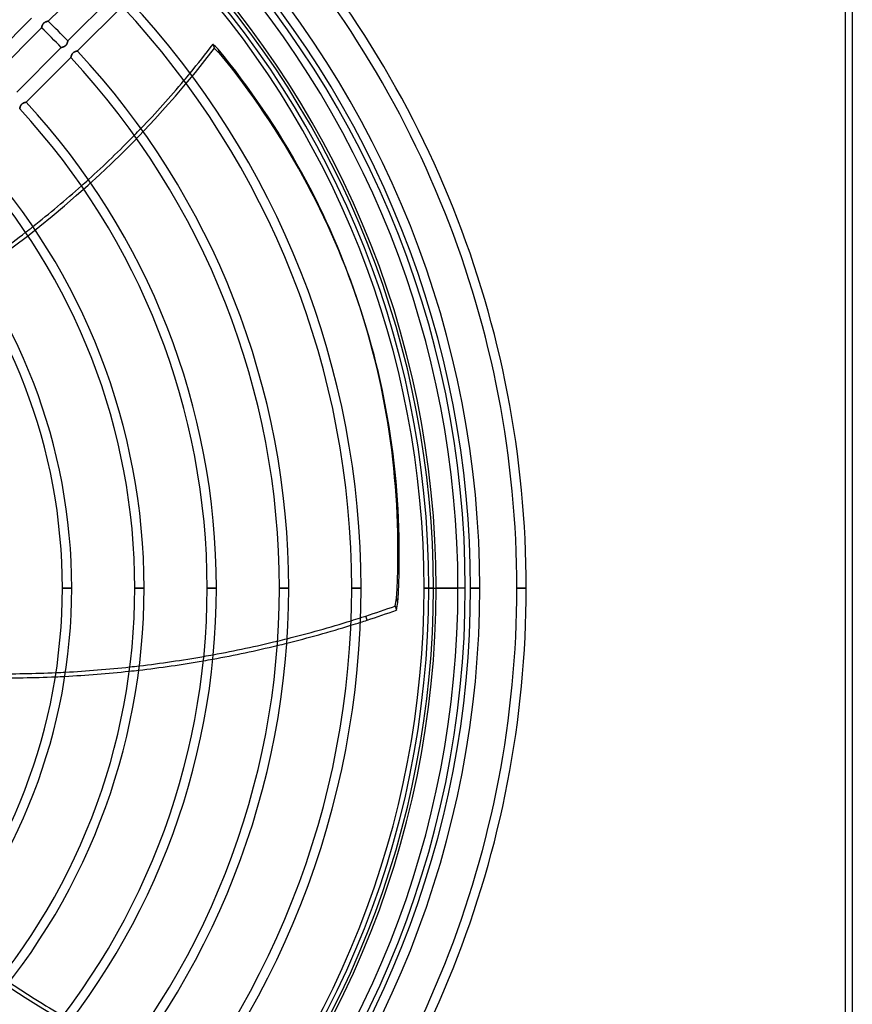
# Model space of a CAD drawing. Header units: millimetres. Extents: x -185 to 185, y -185 to 185.
# Tile 51 of 56: x 71 to 185, y -57 to 78. Entities that reach past the tile are written whole.
import ezdxf

# ---------------------------------------------------------------- set-up
doc = ezdxf.new("R2010")
doc.units = ezdxf.units.MM
doc.layers.add('MAIN-1', color=7, linetype='Continuous')
doc.layers.add('MAIN-2', color=7, linetype='Continuous')

msp = doc.modelspace()

# ---------------------------------------------------------------- linework, layer by layer
at = {"layer": 'MAIN-1'}
for p, q in [((185, 165), (185, -165)), ((74.88, 77.58), (80.99, 83.68)), ((83.68, 80.99), (77.58, 74.88)), ((78.89, 73.5), (85, 79.61)), ((72.6, 77.99), (66.49, 71.88)), ((74.01, 76.8), (74.02, 76.83)), ((74.01, 76.78), (74.01, 76.8)), ((74.02, 76.83), (74.03, 76.85)), ((74.03, 76.88), (74.04, 76.91)), ((74.03, 76.85), (74.03, 76.88)), ((74.04, 76.91), (74.05, 76.94)), ((74.05, 76.94), (74.06, 76.96)), ((74.06, 76.96), (74.07, 76.99)), ((74.07, 76.99), (74.08, 77.02)), ((74.08, 77.02), (74.1, 77.05)), ((74.1, 77.05), (74.11, 77.08)), ((74.11, 77.08), (74.13, 77.12)), ((74.13, 77.12), (74.14, 77.15)), ((74.14, 77.15), (74.16, 77.18)), ((74.16, 77.18), (74.18, 77.21)), ((74.18, 77.21), (74.2, 77.23)), ((74.2, 77.23), (74.23, 77.26)), ((74.23, 77.26), (74.25, 77.29)), ((74.25, 77.29), (74.28, 77.32)), ((74.28, 77.32), (74.31, 77.34)), ((74.31, 77.34), (74.34, 77.36)), ((74.34, 77.36), (74.36, 77.38)), ((74.36, 77.38), (74.39, 77.4)), ((74.39, 77.4), (74.43, 77.42)), ((74.43, 77.42), (74.46, 77.44)), ((74.46, 77.44), (74.49, 77.45)), ((74.49, 77.45), (74.52, 77.47)), ((74.52, 77.47), (74.55, 77.48)), ((74.55, 77.48), (74.58, 77.49)), ((74.58, 77.49), (74.61, 77.5)), ((74.61, 77.5), (74.64, 77.51)), ((74.64, 77.51), (74.66, 77.52)), ((74.66, 77.52), (74.69, 77.53)), ((74.69, 77.53), (74.72, 77.54)), ((74.72, 77.54), (74.74, 77.54)), ((74.74, 77.54), (74.76, 77.55)), ((74.76, 77.55), (74.78, 77.56)), ((74.78, 77.56), (74.8, 77.56)), ((74.8, 77.56), (74.82, 77.56)), ((74.82, 77.56), (74.84, 77.57)), ((74.84, 77.57), (74.85, 77.57)), ((74.85, 77.57), (74.86, 77.57)), ((74.86, 77.57), (74.87, 77.58)), ((74.87, 77.58), (74.88, 77.58)), ((74.88, 77.58), (74.88, 77.58)), ((74.88, 77.58), (74.88, 77.58)), ((67.88, 70.57), (73.99, 76.68)), ((73.99, 76.73), (74, 76.74)), ((73.99, 76.71), (73.99, 76.73)), ((73.99, 76.7), (73.99, 76.71)), ((73.99, 76.69), (73.99, 76.7)), ((73.99, 76.68), (73.99, 76.69)), ((73.99, 76.68), (73.99, 76.68)), ((73.99, 76.68), (73.99, 76.68)), ((74, 76.76), (74.01, 76.78)), ((74, 76.74), (74, 76.76)), ((77.09, 74.11), (77.06, 74.1)), ((77.12, 74.13), (77.09, 74.11)), ((77.14, 74.14), (77.12, 74.13)), ((77.17, 74.16), (77.14, 74.14)), ((77.19, 74.17), (77.17, 74.16)), ((77.22, 74.19), (77.19, 74.17)), ((77.25, 74.21), (77.22, 74.19)), ((77.27, 74.23), (77.25, 74.21)), ((77.29, 74.26), (77.27, 74.23)), ((77.31, 74.28), (77.29, 74.26)), ((77.34, 74.3), (77.31, 74.28)), ((77.35, 74.33), (77.34, 74.3)), ((77.37, 74.35), (77.35, 74.33)), ((77.39, 74.38), (77.37, 74.35)), ((77.41, 74.4), (77.39, 74.38)), ((77.42, 74.43), (77.41, 74.4)), ((77.44, 74.46), (77.42, 74.43)), ((77.45, 74.48), (77.44, 74.46)), ((77.46, 74.51), (77.45, 74.48)), ((77.47, 74.53), (77.46, 74.51)), ((77.49, 74.56), (77.47, 74.53)), ((77.5, 74.59), (77.49, 74.56)), ((77.51, 74.64), (77.5, 74.61)), ((77.5, 74.61), (77.5, 74.59)), ((77.52, 74.66), (77.51, 74.64)), ((77.53, 74.68), (77.52, 74.66)), ((77.54, 74.73), (77.53, 74.71)), ((77.53, 74.71), (77.53, 74.68)), ((77.55, 74.75), (77.54, 74.73)), ((77.56, 74.79), (77.55, 74.77)), ((77.55, 74.77), (77.55, 74.75)), ((77.57, 74.84), (77.56, 74.82)), ((77.56, 74.82), (77.56, 74.81)), ((77.56, 74.81), (77.56, 74.79)), ((77.58, 74.87), (77.57, 74.87)), ((77.57, 74.87), (77.57, 74.86)), ((77.57, 74.86), (77.57, 74.85)), ((77.57, 74.85), (77.57, 74.84)), ((77.58, 74.88), (77.58, 74.88)), ((77.58, 74.88), (77.58, 74.88)), ((77.58, 74.88), (77.58, 74.87)), ((76.68, 73.99), (70.57, 67.88)), ((76.69, 73.99), (76.68, 73.99)), ((76.68, 73.99), (76.68, 73.99)), ((76.68, 73.99), (76.68, 73.99)), ((76.7, 73.99), (76.69, 73.99)), ((76.72, 73.99), (76.7, 73.99)), ((76.7, 73.99), (76.7, 73.99)), ((76.73, 74), (76.72, 73.99)), ((76.74, 74), (76.73, 74)), ((76.76, 74), (76.74, 74)), ((76.78, 74.01), (76.76, 74)), ((76.8, 74.01), (76.78, 74.01)), ((76.82, 74.02), (76.8, 74.01)), ((76.84, 74.02), (76.82, 74.02)), ((76.86, 74.03), (76.84, 74.02)), ((76.88, 74.03), (76.86, 74.03)), ((76.91, 74.04), (76.88, 74.03)), ((76.93, 74.05), (76.91, 74.04)), ((76.96, 74.06), (76.93, 74.05)), ((76.98, 74.07), (76.96, 74.06)), ((77.01, 74.08), (76.98, 74.07)), ((77.04, 74.09), (77.01, 74.08)), ((77.06, 74.1), (77.04, 74.09)), ((78.03, 72.78), (78.04, 72.81)), ((78.03, 72.76), (78.03, 72.78)), ((78.04, 72.81), (78.05, 72.83)), ((78.05, 72.83), (78.06, 72.86)), ((78.06, 72.86), (78.07, 72.88)), ((78.07, 72.88), (78.08, 72.91)), ((78.08, 72.91), (78.09, 72.94)), ((78.09, 72.94), (78.1, 72.97)), ((78.1, 72.97), (78.11, 73)), ((78.11, 73), (78.13, 73.02)), ((78.13, 73.02), (78.14, 73.05)), ((78.14, 73.05), (78.16, 73.08)), ((78.16, 73.08), (78.18, 73.11)), ((78.18, 73.11), (78.2, 73.14)), ((78.2, 73.14), (78.22, 73.16)), ((78.22, 73.16), (78.24, 73.19)), ((78.24, 73.19), (78.26, 73.22)), ((78.26, 73.22), (78.29, 73.24)), ((78.29, 73.24), (78.31, 73.26)), ((78.31, 73.26), (78.34, 73.29)), ((78.34, 73.29), (78.36, 73.31)), ((78.36, 73.31), (78.39, 73.32)), ((78.39, 73.32), (78.42, 73.34)), ((78.42, 73.34), (78.45, 73.36)), ((78.45, 73.36), (78.48, 73.37)), ((78.48, 73.37), (78.51, 73.39)), ((78.51, 73.39), (78.54, 73.4)), ((78.54, 73.4), (78.56, 73.41)), ((78.56, 73.41), (78.59, 73.42)), ((78.59, 73.42), (78.62, 73.43)), ((78.62, 73.43), (78.65, 73.44)), ((78.65, 73.44), (78.67, 73.45)), ((78.67, 73.45), (78.7, 73.46)), ((78.7, 73.46), (78.72, 73.46)), ((78.72, 73.46), (78.74, 73.47)), ((78.74, 73.47), (78.76, 73.47)), ((78.76, 73.47), (78.78, 73.48)), ((78.78, 73.48), (78.8, 73.48)), ((78.8, 73.48), (78.82, 73.49)), ((78.82, 73.49), (78.84, 73.49)), ((78.84, 73.49), (78.85, 73.49)), ((78.85, 73.49), (78.86, 73.5)), ((78.86, 73.5), (78.87, 73.5)), ((78.87, 73.5), (78.88, 73.5)), ((78.88, 73.5), (78.88, 73.5)), ((78.88, 73.5), (78.89, 73.5)), ((78.89, 73.5), (78.89, 73.5)), ((71.88, 66.49), (77.99, 72.6)), ((77.99, 72.62), (78, 72.63)), ((77.99, 72.61), (77.99, 72.62)), ((77.99, 72.6), (77.99, 72.61)), ((77.99, 72.61), (77.99, 72.61)), ((77.99, 72.6), (77.99, 72.6)), ((78, 72.66), (78.01, 72.67)), ((78, 72.64), (78, 72.66)), ((78, 72.63), (78, 72.64)), ((78.01, 72.69), (78.02, 72.71)), ((78.01, 72.67), (78.01, 72.69)), ((78.02, 72.73), (78.03, 72.76)), ((78.02, 72.71), (78.02, 72.73)), ((71.12, 66.02), (71.13, 66.04)), ((71.13, 66.04), (71.15, 66.07)), ((71.15, 66.07), (71.17, 66.1)), ((71.17, 66.1), (71.19, 66.13)), ((71.19, 66.13), (71.21, 66.16)), ((71.21, 66.16), (71.23, 66.18)), ((71.23, 66.18), (71.25, 66.21)), ((71.25, 66.21), (71.28, 66.23)), ((71.28, 66.23), (71.3, 66.25)), ((71.3, 66.25), (71.33, 66.28)), ((71.33, 66.28), (71.36, 66.3)), ((71.36, 66.3), (71.38, 66.32)), ((71.38, 66.32), (71.41, 66.33)), ((71.41, 66.33), (71.44, 66.35)), ((71.44, 66.35), (71.47, 66.36)), ((71.47, 66.36), (71.5, 66.38)), ((71.5, 66.38), (71.53, 66.39)), ((71.53, 66.39), (71.55, 66.4)), ((71.55, 66.4), (71.58, 66.41)), ((71.58, 66.41), (71.61, 66.42)), ((71.61, 66.42), (71.64, 66.43)), ((71.64, 66.43), (71.66, 66.44)), ((71.66, 66.44), (71.69, 66.45)), ((71.69, 66.45), (71.71, 66.45)), ((71.71, 66.45), (71.73, 66.46)), ((71.73, 66.46), (71.75, 66.46)), ((71.75, 66.46), (71.77, 66.47)), ((71.77, 66.47), (71.79, 66.47)), ((71.79, 66.47), (71.81, 66.48)), ((71.81, 66.48), (71.83, 66.48)), ((71.83, 66.48), (71.84, 66.48)), ((71.84, 66.48), (71.85, 66.49)), ((71.85, 66.49), (71.86, 66.49)), ((71.86, 66.49), (71.87, 66.49)), ((71.87, 66.49), (71.87, 66.49)), ((71.87, 66.49), (71.88, 66.49)), ((71.88, 66.49), (71.88, 66.49)), ((70.98, 65.61), (70.99, 65.62)), ((70.98, 65.6), (70.98, 65.61)), ((70.98, 65.59), (70.98, 65.6)), ((70.98, 65.6), (70.98, 65.6)), ((70.98, 65.59), (70.98, 65.59)), ((70.99, 65.65), (71, 65.67)), ((70.99, 65.63), (70.99, 65.65)), ((70.99, 65.62), (70.99, 65.63)), ((71, 65.68), (71.01, 65.7)), ((71, 65.67), (71, 65.68)), ((71.01, 65.72), (71.02, 65.75)), ((71.01, 65.7), (71.01, 65.72)), ((71.02, 65.75), (71.03, 65.77)), ((71.03, 65.8), (71.04, 65.82)), ((71.03, 65.77), (71.03, 65.8)), ((71.04, 65.82), (71.05, 65.85)), ((71.05, 65.85), (71.06, 65.87)), ((71.06, 65.87), (71.07, 65.9)), ((71.07, 65.9), (71.08, 65.93)), ((71.08, 65.93), (71.09, 65.96)), ((71.09, 65.96), (71.11, 65.99)), ((71.11, 65.99), (71.12, 66.02)), ((117.73, 37.95), (117.55, 38.5)), ((78.1, 0), (76.83, 0)), ((88.01, 0), (86.74, 0)), ((97.92, 0), (96.65, 0)), ((107.82, 0), (106.55, 0)), ((117.73, 0), (116.46, 0)), ((127.64, 0), (126.36, 0)), ((127.64, 0), (131, 0)), ((133.99, 0), (132.72, 0)), ((140.34, 0), (139.06, 0)), ((122.4, -2.45), (122.58, -3.01)), ((122.77, -1.95), (122.59, -1.4)), ((118.55, -4.38), (118.37, -3.82))]:
    msp.add_line(p, q, dxfattribs=at)
for radius, start, end in [(140.34, 0, 43.5274), (139.06, 0, 43.43), (133.99, 0, 43.4378), (132.72, 0, 43.3549), (131, 0, 43.3334), (127.64, 0, 43.3594), (126.36, 0, 43.2722), (116.46, 0, 43.1252), (117.73, 0, 43.1454), (107.82, 43.9876, 46.0123), (106.55, 43.9756, 46.0244), (107.82, 0, 42.975), (106.55, 0, 42.9509), (97.92, 0, 42.77), (96.65, 0, 42.7407), (88.01, 0, 42.5189), (86.74, 0, 42.4825), (76.83, 0, 42.1577), (78.11, 0, 42.204), (76.83, 317.8423, 0), (78.11, 317.796, 0), (86.74, 317.5175, 0), (88.01, 317.4811, 0), (96.65, 317.2593, 0), (97.92, 317.23, 0), (106.55, 317.0491, 0), (107.82, 317.025, 0), (116.46, 316.8748, 0), (117.73, 316.8546, 0), (126.36, 316.7278, 0), (127.64, 316.6406, 0), (131, 316.6666, 0), (132.72, 316.6451, 0), (133.99, 316.5622, 0), (139.06, 316.57, 0), (140.34, 316.4726, 0)]:
    msp.add_arc((0, 0), radius, start, end, dxfattribs=at)
for centre, major_axis, start_param, end_param in [((-9.41, 124.98), (-125.62, -40.81), 2.238692, 2.280052), ((-0.09, 0.28), (-119.83, -38.94), -2.743655, -2.734221), ((-36.33, -11.49), (-153.88, -50), -3.141593, -2.835034), ((-9.41, 124.98), (-125.62, -40.81), 2.156939, 2.228083), ((-9.41, 124.98), (-125.62, -40.81), 2.077189, 2.146612), ((-9.41, 124.98), (-125.62, -40.81), 1.999008, 2.067087), ((-9.41, 124.98), (-125.62, -40.81), 1.921983, 1.989077), ((-36.33, -11.49), (-153.88, -50), 2.835034, 3.141593), ((-36.14, -12.05), (153.88, 50), -0.306558, 0), ((85.35, 97.8), (-125.62, -40.81), 1.570796, 1.603064), ((-0.09, 0.28), (-119.83, -38.94), 2.733516, 2.743655), ((0.09, -0.28), (119.83, 38.94), -0.408077, -0.397938), ((85.35, 97.8), (-125.62, -40.81), 1.565162, 1.570796), ((85.53, 97.24), (125.62, 40.81), -1.570796, -1.538529), ((85.53, 97.24), (125.62, 40.81), -1.657405, -1.588279), ((85.35, 97.8), (-125.62, -40.81), 1.485929, 1.554956), ((85.53, 97.24), (125.62, 40.81), -1.578058, -1.570796), ((85.53, 97.24), (125.62, 40.81), -1.736059, -1.667522), ((85.35, 97.8), (-125.62, -40.81), 1.407388, 1.475827), ((85.35, 97.8), (-125.62, -40.81), 1.329287, 1.397356), ((85.53, 97.24), (125.62, 40.81), -1.814272, -1.746106), ((85.35, 97.8), (-125.62, -40.81), 1.17347, 1.241406), ((85.53, 97.24), (125.62, 40.81), -1.892279, -1.82428), ((85.35, 97.8), (-125.62, -40.81), 1.251389, 1.319293), ((85.53, 97.24), (125.62, 40.81), -1.970306, -1.902277), ((115.95, 47.57), (-77.63, 106.85), 1.999008, 2.067087)]:
    msp.add_ellipse(centre, major_axis=major_axis, ratio=0.809017, start_param=start_param, end_param=end_param, dxfattribs=at)
at = {"layer": 'MAIN-2'}
for p, q in [((184, 164), (184, -164)), ((74.02, 76.82), (74.01, 76.8)), ((74.03, 76.86), (74.02, 76.84)), ((74.02, 76.84), (74.02, 76.82)), ((74.04, 76.91), (74.03, 76.88)), ((74.03, 76.88), (74.03, 76.86)), ((74.05, 76.93), (74.04, 76.91)), ((74.06, 76.96), (74.05, 76.93)), ((74.07, 76.98), (74.06, 76.96)), ((74.08, 77.01), (74.07, 76.98)), ((74.09, 77.04), (74.08, 77.01)), ((74.1, 77.06), (74.09, 77.04)), ((74.11, 77.09), (74.1, 77.06)), ((74.13, 77.12), (74.11, 77.09)), ((74.14, 77.14), (74.13, 77.12)), ((74.16, 77.17), (74.14, 77.14)), ((74.17, 77.19), (74.16, 77.17)), ((74.19, 77.22), (74.17, 77.19)), ((74.21, 77.25), (74.19, 77.22)), ((74.23, 77.27), (74.21, 77.25)), ((74.26, 77.29), (74.23, 77.27)), ((74.28, 77.31), (74.26, 77.29)), ((74.3, 77.34), (74.28, 77.31)), ((74.33, 77.35), (74.3, 77.34)), ((74.35, 77.37), (74.33, 77.35)), ((74.38, 77.39), (74.35, 77.37)), ((74.4, 77.41), (74.38, 77.39)), ((74.43, 77.42), (74.4, 77.41)), ((74.46, 77.44), (74.43, 77.42)), ((74.48, 77.45), (74.46, 77.44)), ((74.51, 77.46), (74.48, 77.45)), ((74.53, 77.47), (74.51, 77.46)), ((74.56, 77.49), (74.53, 77.47)), ((74.59, 77.5), (74.56, 77.49)), ((74.61, 77.5), (74.59, 77.5)), ((74.64, 77.51), (74.61, 77.5)), ((74.66, 77.52), (74.64, 77.51)), ((74.68, 77.53), (74.66, 77.52)), ((74.71, 77.53), (74.68, 77.53)), ((74.73, 77.54), (74.71, 77.53)), ((74.75, 77.55), (74.73, 77.54)), ((74.77, 77.55), (74.75, 77.55)), ((74.79, 77.56), (74.77, 77.55)), ((74.81, 77.56), (74.79, 77.56)), ((74.82, 77.56), (74.81, 77.56)), ((74.84, 77.57), (74.82, 77.56)), ((74.85, 77.57), (74.84, 77.57)), ((74.86, 77.57), (74.85, 77.57)), ((74.87, 77.57), (74.86, 77.57)), ((74.88, 77.58), (74.87, 77.58)), ((74.87, 77.58), (74.87, 77.57)), ((74.88, 77.58), (74.88, 77.58)), ((74.88, 77.58), (74.88, 77.58)), ((74, 76.73), (73.99, 76.72)), ((73.99, 76.72), (73.99, 76.7)), ((73.99, 76.7), (73.99, 76.7)), ((73.99, 76.7), (73.99, 76.69)), ((73.99, 76.69), (73.99, 76.68)), ((73.99, 76.68), (73.99, 76.68)), ((73.99, 76.68), (73.99, 76.68)), ((74.01, 76.78), (74, 76.76)), ((74, 76.76), (74, 76.74)), ((74, 76.74), (74, 76.73)), ((74.01, 76.8), (74.01, 76.78)), ((77.05, 74.1), (77.08, 74.11)), ((77.08, 74.11), (77.12, 74.13)), ((77.12, 74.13), (77.15, 74.14)), ((77.15, 74.14), (77.18, 74.16)), ((77.18, 74.16), (77.21, 74.18)), ((77.21, 74.18), (77.23, 74.2)), ((77.23, 74.2), (77.26, 74.23)), ((77.26, 74.23), (77.29, 74.25)), ((77.29, 74.25), (77.32, 74.28)), ((77.32, 74.28), (77.34, 74.31)), ((77.34, 74.31), (77.36, 74.34)), ((77.36, 74.34), (77.38, 74.36)), ((77.38, 74.36), (77.4, 74.39)), ((77.4, 74.39), (77.42, 74.43)), ((77.42, 74.43), (77.44, 74.46)), ((77.44, 74.46), (77.45, 74.49)), ((77.45, 74.49), (77.47, 74.52)), ((77.47, 74.52), (77.48, 74.55)), ((77.48, 74.55), (77.49, 74.58)), ((77.49, 74.58), (77.5, 74.61)), ((77.5, 74.61), (77.51, 74.64)), ((77.51, 74.64), (77.52, 74.66)), ((77.52, 74.66), (77.53, 74.69)), ((77.53, 74.69), (77.54, 74.72)), ((77.54, 74.74), (77.55, 74.76)), ((77.54, 74.72), (77.54, 74.74)), ((77.55, 74.76), (77.56, 74.78)), ((77.56, 74.82), (77.57, 74.84)), ((77.56, 74.8), (77.56, 74.82)), ((77.56, 74.78), (77.56, 74.8)), ((77.57, 74.86), (77.58, 74.87)), ((77.57, 74.85), (77.57, 74.86)), ((77.57, 74.84), (77.57, 74.85)), ((77.58, 74.87), (77.58, 74.88)), ((77.58, 74.88), (77.58, 74.88)), ((77.58, 74.88), (77.58, 74.88)), ((97.64, 73.88), (97.46, 74.44)), ((76.68, 73.99), (76.68, 73.99)), ((76.68, 73.99), (76.68, 73.99)), ((76.68, 73.99), (76.69, 73.99)), ((76.69, 73.99), (76.7, 73.99)), ((76.7, 73.99), (76.71, 73.99)), ((76.71, 73.99), (76.73, 73.99)), ((76.73, 73.99), (76.74, 74)), ((76.74, 74), (76.76, 74)), ((76.76, 74), (76.78, 74.01)), ((76.78, 74.01), (76.8, 74.01)), ((76.8, 74.01), (76.83, 74.02)), ((76.83, 74.02), (76.85, 74.03)), ((76.85, 74.03), (76.88, 74.03)), ((76.88, 74.03), (76.91, 74.04)), ((76.91, 74.04), (76.94, 74.05)), ((76.94, 74.05), (76.96, 74.06)), ((76.96, 74.06), (76.99, 74.07)), ((76.99, 74.07), (77.02, 74.08)), ((77.02, 74.08), (77.05, 74.1)), ((78.04, 72.81), (78.03, 72.78)), ((78.03, 72.78), (78.03, 72.76)), ((78.05, 72.83), (78.04, 72.81)), ((78.06, 72.86), (78.05, 72.83)), ((78.07, 72.89), (78.06, 72.86)), ((78.08, 72.91), (78.07, 72.89)), ((78.09, 72.94), (78.08, 72.91)), ((78.1, 72.97), (78.09, 72.94)), ((78.12, 73), (78.1, 72.97)), ((78.13, 73.03), (78.12, 73)), ((78.14, 73.06), (78.13, 73.03)), ((78.16, 73.08), (78.14, 73.06)), ((78.18, 73.11), (78.16, 73.08)), ((78.2, 73.14), (78.18, 73.11)), ((78.22, 73.17), (78.2, 73.14)), ((78.24, 73.19), (78.22, 73.17)), ((78.26, 73.22), (78.24, 73.19)), ((78.29, 73.24), (78.26, 73.22)), ((78.31, 73.26), (78.29, 73.24)), ((78.34, 73.28), (78.31, 73.26)), ((78.36, 73.3), (78.34, 73.28)), ((78.39, 73.32), (78.36, 73.3)), ((78.42, 73.34), (78.39, 73.32)), ((78.45, 73.36), (78.42, 73.34)), ((78.47, 73.37), (78.45, 73.36)), ((78.5, 73.39), (78.47, 73.37)), ((78.53, 73.4), (78.5, 73.39)), ((78.56, 73.41), (78.53, 73.4)), ((78.59, 73.42), (78.56, 73.41)), ((78.61, 73.43), (78.59, 73.42)), ((78.64, 73.44), (78.61, 73.43)), ((78.67, 73.45), (78.64, 73.44)), ((78.69, 73.45), (78.67, 73.45)), ((78.72, 73.46), (78.69, 73.45)), ((78.74, 73.47), (78.72, 73.46)), ((78.76, 73.47), (78.74, 73.47)), ((78.78, 73.48), (78.76, 73.47)), ((78.8, 73.48), (78.78, 73.48)), ((78.82, 73.49), (78.8, 73.48)), ((78.83, 73.49), (78.82, 73.49)), ((78.85, 73.49), (78.83, 73.49)), ((78.86, 73.5), (78.85, 73.49)), ((78.87, 73.5), (78.86, 73.5)), ((78.88, 73.5), (78.87, 73.5)), ((78.89, 73.5), (78.88, 73.5)), ((78.88, 73.5), (78.88, 73.5)), ((78.89, 73.5), (78.89, 73.5)), ((98.17, 73.74), (98.35, 73.18)), ((78, 72.63), (77.99, 72.62)), ((77.99, 72.62), (77.99, 72.61)), ((77.99, 72.61), (77.99, 72.61)), ((77.99, 72.61), (77.99, 72.6)), ((77.99, 72.6), (77.99, 72.6)), ((78.01, 72.68), (78, 72.66)), ((78, 72.66), (78, 72.64)), ((78, 72.64), (78, 72.63)), ((78.02, 72.71), (78.01, 72.69)), ((78.01, 72.69), (78.01, 72.68)), ((78.03, 72.76), (78.02, 72.74)), ((78.02, 72.74), (78.02, 72.71)), ((71.14, 66.05), (71.12, 66.02)), ((71.15, 66.07), (71.14, 66.05)), ((71.17, 66.1), (71.15, 66.07)), ((71.19, 66.13), (71.17, 66.1)), ((71.21, 66.16), (71.19, 66.13)), ((71.23, 66.18), (71.21, 66.16)), ((71.25, 66.21), (71.23, 66.18)), ((71.28, 66.23), (71.25, 66.21)), ((71.3, 66.25), (71.28, 66.23)), ((71.33, 66.28), (71.3, 66.25)), ((71.35, 66.3), (71.33, 66.28)), ((71.38, 66.31), (71.35, 66.3)), ((71.41, 66.33), (71.38, 66.31)), ((71.44, 66.35), (71.41, 66.33)), ((71.47, 66.36), (71.44, 66.35)), ((71.49, 66.38), (71.47, 66.36)), ((71.52, 66.39), (71.49, 66.38)), ((71.55, 66.4), (71.52, 66.39)), ((71.58, 66.41), (71.55, 66.4)), ((71.6, 66.42), (71.58, 66.41)), ((71.63, 66.43), (71.6, 66.42)), ((71.66, 66.44), (71.63, 66.43)), ((71.68, 66.45), (71.66, 66.44)), ((71.71, 66.45), (71.68, 66.45)), ((71.73, 66.46), (71.71, 66.45)), ((71.75, 66.46), (71.73, 66.46)), ((71.77, 66.47), (71.75, 66.46)), ((71.79, 66.47), (71.77, 66.47)), ((71.81, 66.48), (71.79, 66.47)), ((71.83, 66.48), (71.81, 66.48)), ((71.84, 66.48), (71.83, 66.48)), ((71.85, 66.49), (71.84, 66.48)), ((71.86, 66.49), (71.85, 66.49)), ((71.87, 66.49), (71.86, 66.49)), ((71.88, 66.49), (71.87, 66.49)), ((71.87, 66.49), (71.87, 66.49)), ((71.88, 66.49), (71.88, 66.49)), ((70.99, 65.62), (70.98, 65.61)), ((70.98, 65.61), (70.98, 65.6)), ((70.98, 65.6), (70.98, 65.6)), ((70.98, 65.6), (70.98, 65.59)), ((70.98, 65.59), (70.98, 65.59)), ((71, 65.67), (70.99, 65.65)), ((70.99, 65.65), (70.99, 65.63)), ((70.99, 65.63), (70.99, 65.62)), ((71.01, 65.7), (71, 65.68)), ((71, 65.68), (71, 65.67)), ((71.02, 65.75), (71.01, 65.73)), ((71.01, 65.73), (71.01, 65.7)), ((71.03, 65.77), (71.02, 65.75)), ((71.04, 65.82), (71.03, 65.8)), ((71.03, 65.8), (71.03, 65.77)), ((71.05, 65.85), (71.04, 65.82)), ((71.06, 65.88), (71.05, 65.85)), ((71.07, 65.9), (71.06, 65.88)), ((71.08, 65.93), (71.07, 65.9)), ((71.09, 65.96), (71.08, 65.93)), ((71.11, 65.99), (71.09, 65.96)), ((71.12, 66.02), (71.11, 65.99)), ((76.83, 0), (78.1, 0)), ((86.74, 0), (88.01, 0)), ((96.65, 0), (97.92, 0)), ((106.55, 0), (107.82, 0)), ((116.46, 0), (117.73, 0)), ((126.36, 0), (127.64, 0)), ((127, 0), (127.64, 0)), ((132, 0), (128, 0)), ((132.72, 0), (133.99, 0)), ((140.34, 0), (139.06, 0)), ((140.34, 0), (139.06, 0)), ((139.06, 0), (140.34, 0)), ((139.06, 0), (140.34, 0)), ((139.06, 0), (140.34, 0))]:
    msp.add_line(p, q, dxfattribs=at)
for radius, start, end in [(132, 0, 180), (128, 0, 90), (127, 0, 90), (132, 180, 0), (128, 270, 0), (127, 270, 0)]:
    msp.add_arc((0, 0), radius, start, end, dxfattribs=at)
for centre, major_axis, start_param, end_param in [((-9.23, 124.42), (-125.62, -40.81), 1.73342, 2.280052), ((0.09, -0.28), (119.83, 38.94), 0.397938, 0.407371), ((-36.14, -12.05), (153.88, 50), 0, 0.306558), ((-9.41, 124.98), (-125.62, -40.81), 2.228083, 2.238692), ((-9.41, 124.98), (-125.62, -40.81), 2.146612, 2.156939), ((-9.41, 124.98), (-125.62, -40.81), 2.067087, 2.077189), ((-9.41, 124.98), (-125.62, -40.81), 1.989077, 1.999008), ((85.53, 97.24), (125.62, 40.81), -1.588279, -1.578058), ((85.35, 97.8), (-125.62, -40.81), 1.554956, 1.565162), ((85.53, 97.24), (125.62, 40.81), -1.667522, -1.657405), ((85.35, 97.8), (-125.62, -40.81), 1.475827, 1.485929), ((85.35, 97.8), (-125.62, -40.81), 1.397356, 1.407388), ((85.35, 97.8), (-125.62, -40.81), 1.319293, 1.329287), ((85.53, 97.24), (125.62, 40.81), -1.746106, -1.736059), ((85.53, 97.24), (125.62, 40.81), -1.902277, -1.892279), ((85.35, 97.8), (-125.62, -40.81), 1.241406, 1.251389), ((85.53, 97.24), (125.62, 40.81), -1.82428, -1.814272), ((115.48, 47.22), (-77.63, 106.85), 1.73342, 2.280052)]:
    msp.add_ellipse(centre, major_axis=major_axis, ratio=0.809017, start_param=start_param, end_param=end_param, dxfattribs=at)

doc.saveas('drawing.dxf')
